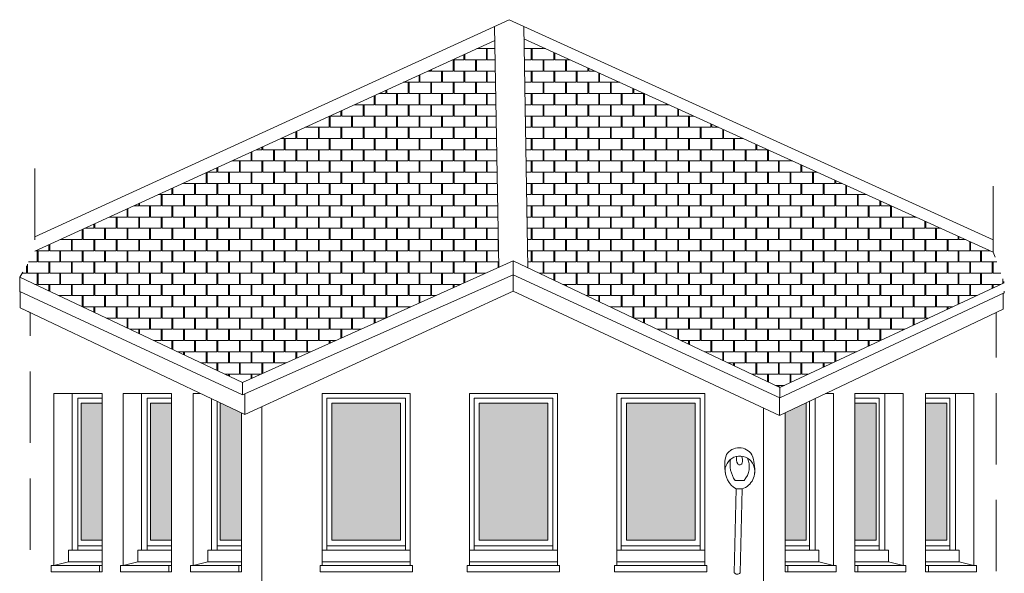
# Model space of a CAD drawing. Extents: x 1304067 to 1304684, y 94 to 123.
# Tile 14 of 57: x 1304210 to 1304219, y 106 to 111. Entities that reach past the tile are written whole.
import ezdxf

# ---------------------------------------------------------------- set-up
doc = ezdxf.new("R2010")
doc.units = 0
doc.header["$LTSCALE"] = 0.1
doc.linetypes.add('CACHE', pattern=[9.525, 6.35, -3.175])
for name, color, linetype, lineweight in [('_Fenêtres', 39, 'Continuous', 9), ('_Fenêtres_Habillage', 7, 'Continuous', 9), ('_Toiture', 250, 'Continuous', 9), ('Bâti_Ligne', 7, 'Continuous', 9), ('Equipement façade', 251, 'Continuous', 9)]:
    doc.layers.add(name, color=color, linetype=linetype, lineweight=lineweight)
doc.layers.add('_Toiture_Habillage', color=7, linetype='Continuous', lineweight=9, true_color=0xa84e24)
pattern_1 = [(90, (0, 0), (-0.2, 0.2), [0.1, -0.1]), (90, (0.008, 0), (-0.2, 0.2), [0.1, -0.1]), (0, (0, 0.1), (0.2, 0.2), [0.096, -0.104]), (0, (0.104, 0.1), (0.2, 0.2), [0.096, -0.104]), (90, (0.096, 0.1), (-0.2, 0.2), [0.1, -0.1]), (90, (0.104, 0.1), (-0.2, 0.2), [0.1, -0.1]), (0, (0.008, 0), (0.2, 0.2), [0.192, -0.008])]

msp = doc.modelspace()

# ---------------------------------------------------------------- hatches: boundary and pattern name
at = {"layer": '_Fenêtres_Habillage'}
h = msp.add_hatch(color=155, dxfattribs=at)
h.dxf.hatch_style = 1
h.set_gradient(color1=(76, 114, 153), name='CYLINDER')
h.paths.add_polyline_path([(1304210.4861, 107.442), (1304210.6746, 107.442), (1304210.6746, 106.2215), (1304210.4861, 106.2215)])
h = msp.add_hatch(color=155, dxfattribs=at)
h.dxf.hatch_style = 1
h.set_gradient(color1=(76, 114, 153), name='CYLINDER')
h.paths.add_polyline_path([(1304211.1036, 107.442), (1304211.2921, 107.442), (1304211.2921, 106.2215), (1304211.1036, 106.2215)])
h = msp.add_hatch(color=155, dxfattribs=at)
h.dxf.hatch_style = 1
h.set_gradient(color1=(76, 114, 153), name='CYLINDER')
h.paths.add_polyline_path([(1304211.9146, 107.3552), (1304211.7322, 107.442), (1304211.7261, 107.442), (1304211.7261, 106.2215), (1304211.9146, 106.2215)])
h = msp.add_hatch(color=155, dxfattribs=at)
h.dxf.hatch_style = 1
h.set_gradient(color1=(76, 114, 153), name='CYLINDER')
h.paths.add_polyline_path([(1304213.331, 107.442), (1304212.7204, 107.442), (1304212.7204, 106.2215), (1304213.331, 106.2215)])
h = msp.add_hatch(color=155, dxfattribs=at)
h.dxf.hatch_style = 1
h.set_gradient(color1=(76, 114, 153), name='CYLINDER')
h.paths.add_polyline_path([(1304214.6425, 107.442), (1304214.0318, 107.442), (1304214.0318, 106.2215), (1304214.6425, 106.2215)])
h = msp.add_hatch(color=155, dxfattribs=at)
h.dxf.hatch_style = 1
h.set_gradient(color1=(76, 114, 153), name='CYLINDER')
h.paths.add_polyline_path([(1304215.9539, 107.442), (1304215.3433, 107.442), (1304215.3433, 106.2215), (1304215.9539, 106.2215)])
h = msp.add_hatch(color=155, dxfattribs=at)
h.dxf.hatch_style = 1
h.set_gradient(color1=(76, 114, 153), name='CYLINDER')
h.paths.add_polyline_path([(1304216.9364, 107.442), (1304216.7556, 107.3561), (1304216.7556, 106.2215), (1304216.9441, 106.2215), (1304216.9441, 107.442)])
h = msp.add_hatch(color=155, dxfattribs=at)
h.dxf.hatch_style = 1
h.set_gradient(color1=(76, 114, 153), name='CYLINDER')
h.paths.add_polyline_path([(1304217.5666, 107.442), (1304217.3781, 107.442), (1304217.3781, 106.2215), (1304217.5666, 106.2215)])
h = msp.add_hatch(color=155, dxfattribs=at)
h.dxf.hatch_style = 1
h.set_gradient(color1=(76, 114, 153), name='CYLINDER')
h.paths.add_polyline_path([(1304218.1961, 107.442), (1304218.0076, 107.442), (1304218.0076, 106.2215), (1304218.1961, 106.2215)])
at = {"layer": '_Toiture_Habillage'}
h = msp.add_hatch(dxfattribs=at)
h.set_pattern_fill('G_TUILE_6', color=256, scale=0.2)
h.set_pattern_definition(pattern_1)
h.paths.add_polyline_path([(1304214.1715, 110.6736), (1304210.0762, 108.7975), (1304209.94, 108.5633), (1304211.9247, 107.6264), (1304214.2068, 108.6519)])
h = msp.add_hatch(dxfattribs=at)
h.set_pattern_fill('G_TUILE_6', color=256, scale=0.2)
h.set_pattern_definition(pattern_1)
h.paths.add_polyline_path([(1304214.4305, 110.688), (1304214.4661, 108.6476), (1304216.7105, 107.5814), (1304218.7082, 108.515), (1304218.6103, 108.7872)])

# ---------------------------------------------------------------- linework, layer by layer
at = {"layer": '_Fenêtres', "elevation": 0, "flags": 128}
for points in [[(1304210.6746, 107.488), (1304210.4578, 107.488), (1304210.4578, 106.1325)], [(1304210.6746, 106.2215), (1304210.4861, 106.2215), (1304210.4861, 107.442), (1304210.6746, 107.442)], [(1304211.2921, 107.488), (1304211.0754, 107.488), (1304211.0754, 106.1325)], [(1304211.2921, 106.2215), (1304211.1036, 106.2215), (1304211.1036, 107.442), (1304211.2921, 107.442)], [(1304211.6979, 107.4583), (1304211.6979, 106.1325)], [(1304211.9146, 106.2215), (1304211.7261, 106.2215), (1304211.7261, 107.442), (1304211.7322, 107.442)], [(1304216.7556, 106.2215), (1304216.9441, 106.2215), (1304216.9441, 107.442), (1304216.9364, 107.442)], [(1304216.9724, 107.4591), (1304216.9724, 106.1325)], [(1304217.3781, 107.488), (1304217.5948, 107.488), (1304217.5948, 106.1325)], [(1304217.3781, 106.2215), (1304217.5666, 106.2215), (1304217.5666, 107.442), (1304217.3781, 107.442)], [(1304218.0076, 107.488), (1304218.2243, 107.488), (1304218.2243, 106.1325)], [(1304218.0076, 106.2215), (1304218.1961, 106.2215), (1304218.1961, 107.442), (1304218.0076, 107.442)], [(1304210.4578, 106.1715), (1304210.6746, 106.1715)], [(1304211.0754, 106.1715), (1304211.2921, 106.1715)], [(1304211.6979, 106.1715), (1304211.9146, 106.1715)], [(1304216.9724, 106.1715), (1304216.7556, 106.1715)], [(1304217.5948, 106.1715), (1304217.3781, 106.1715)], [(1304218.2243, 106.1715), (1304218.0076, 106.1715)]]:
    msp.add_lwpolyline(points, dxfattribs=at)
at = {"layer": '_Fenêtres'}
for points in [[(1304212.6744, 106.1325), (1304212.6744, 107.488), (1304213.377, 107.488), (1304213.377, 106.1325)], [(1304213.9858, 106.1325), (1304213.9858, 107.488), (1304214.6885, 107.488), (1304214.6885, 106.1325)], [(1304215.2973, 106.1325), (1304215.2973, 107.488), (1304215.9999, 107.488), (1304215.9999, 106.1325)], [(1304213.377, 106.1715), (1304212.6744, 106.1715)], [(1304214.6885, 106.1715), (1304213.9858, 106.1715)], [(1304215.9999, 106.1715), (1304215.2973, 106.1715)]]:
    msp.add_lwpolyline(points, dxfattribs=at)
for points in [[(1304213.331, 106.2215), (1304212.7204, 106.2215), (1304212.7204, 107.442), (1304213.331, 107.442)], [(1304214.6425, 106.2215), (1304214.0318, 106.2215), (1304214.0318, 107.442), (1304214.6425, 107.442)], [(1304215.9539, 106.2215), (1304215.3433, 106.2215), (1304215.3433, 107.442), (1304215.9539, 107.442)]]:
    msp.add_lwpolyline(points, close=True, dxfattribs=at)
at = {"layer": '_Toiture', "elevation": 0, "flags": 128}
for points in [[(1304214.2987, 110.8578), (1304210.0762, 108.9234)], [(1304218.6103, 108.8971), (1304214.2979, 110.8582)], [(1304214.1693, 110.7971), (1304214.2068, 108.6519)], [(1304214.4286, 110.7988), (1304214.4661, 108.6476)], [(1304214.1715, 110.6736), (1304210.0762, 108.7975)], [(1304218.6103, 108.7872), (1304214.4305, 110.688)], [(1304214.3354, 108.7097), (1304211.9247, 107.6264)], [(1304214.3354, 108.7097), (1304216.7105, 107.5814)], [(1304214.3354, 108.7097), (1304214.3354, 108.584)], [(1304211.9247, 107.6264), (1304209.94, 108.5633)], [(1304214.3354, 108.584), (1304211.9247, 107.5157)], [(1304214.3354, 108.584), (1304216.7105, 107.4883), (1304218.7082, 108.4251)], [(1304214.3354, 108.4399), (1304214.3354, 108.584)], [(1304216.7105, 107.5814), (1304218.7082, 108.515)], [(1304211.9247, 107.5157), (1304209.94, 108.4376)], [(1304214.3354, 108.4399), (1304211.9457, 107.3404)], [(1304214.3354, 108.4399), (1304216.7051, 107.332)], [(1304211.9457, 107.3404), (1304209.9454, 108.2922)], [(1304216.7051, 107.332), (1304218.6975, 108.2793)], [(1304211.9247, 107.5157), (1304211.9247, 107.6264)], [(1304211.9457, 107.3404), (1304211.9457, 107.5254)], [(1304216.7105, 107.4883), (1304216.7105, 107.5814)], [(1304216.7051, 107.332), (1304216.7051, 107.4908)]]:
    msp.add_lwpolyline(points, dxfattribs=at)
at = {"layer": 'Bâti_Ligne', "linetype": 'CACHE', "elevation": 0, "flags": 128}
for points in [[(1304210.0762, 109.5327), (1304210.0762, 108.7975), (1304209.94, 108.5633), (1304209.94, 108.4376), (1304209.9454, 108.4351), (1304209.9454, 108.2922), (1304210.0333, 108.2503), (1304210.0333, 101.9935)], [(1304218.6103, 109.3747), (1304218.6103, 108.7872), (1304218.7082, 108.515), (1304218.7082, 108.4251), (1304218.6975, 108.42), (1304218.6975, 108.2793), (1304218.6364, 108.2503), (1304218.6364, 101.6904)]]:
    msp.add_lwpolyline(points, dxfattribs=at)
at = {"layer": 'Bâti_Ligne'}
for points in [[(1304210.6746, 105.9965), (1304210.2445, 105.9965), (1304210.2445, 107.528), (1304210.6746, 107.528)], [(1304211.2921, 105.9965), (1304210.8621, 105.9965), (1304210.8621, 107.528), (1304211.2921, 107.528)], [(1304212.6344, 107.528), (1304213.417, 107.528), (1304213.417, 105.9965), (1304212.6344, 105.9965)], [(1304213.9459, 107.528), (1304214.7284, 107.528), (1304214.7284, 105.9965), (1304213.9459, 105.9965)], [(1304215.2573, 107.528), (1304216.0399, 107.528), (1304216.0399, 105.9965), (1304215.2573, 105.9965)], [(1304217.3781, 105.9965), (1304217.8082, 105.9965), (1304217.8082, 107.528), (1304217.3781, 107.528)], [(1304218.0076, 105.9965), (1304218.4376, 105.9965), (1304218.4376, 107.528), (1304218.0076, 107.528)]]:
    msp.add_lwpolyline(points, close=True, dxfattribs=at)
at = {"layer": 'Bâti_Ligne', "flags": 128}
for points in [[(1304210.4074, 107.528), (1304210.4074, 106.1325)], [(1304211.025, 107.528), (1304211.025, 106.1325)], [(1304217.6453, 107.528), (1304217.6453, 106.1325)], [(1304218.2747, 107.528), (1304218.2747, 106.1325)], [(1304211.6474, 107.4823), (1304211.6474, 106.1325)], [(1304217.0228, 107.4831), (1304217.0228, 106.1325)], [(1304212.6344, 106.1325), (1304213.417, 106.1325)], [(1304213.9459, 106.1325), (1304214.7284, 106.1325)], [(1304215.2573, 106.1325), (1304216.0399, 106.1325)], [(1304210.2445, 105.9965), (1304210.3751, 106.0285)], [(1304210.8621, 105.9965), (1304210.9926, 106.0285)], [(1304211.4846, 105.9965), (1304211.6151, 106.0285)], [(1304212.6344, 106.0285), (1304213.417, 106.0285)], [(1304213.9459, 106.0285), (1304214.7284, 106.0285)], [(1304215.2573, 106.0285), (1304216.0399, 106.0285)], [(1304217.1857, 105.9965), (1304217.0551, 106.0285)], [(1304217.8082, 105.9965), (1304217.6776, 106.0285)], [(1304218.4376, 105.9965), (1304218.3071, 106.0285)], [(1304210.6502, 105.9965), (1304210.6502, 105.9386)], [(1304211.2678, 105.9965), (1304211.2678, 105.9386)], [(1304211.8903, 105.9965), (1304211.8903, 105.9386)], [(1304216.78, 105.9965), (1304216.78, 105.9386)], [(1304217.4025, 105.9965), (1304217.4025, 105.9386)], [(1304218.0319, 105.9965), (1304218.0319, 105.9386)]]:
    msp.add_lwpolyline(points, dxfattribs=at)
at = {"layer": 'Bâti_Ligne'}
for points in [[(1304211.9146, 107.3552), (1304211.9146, 105.9965), (1304211.4846, 105.9965), (1304211.4846, 107.528), (1304211.5515, 107.528)], [(1304216.7556, 107.3561), (1304216.7556, 105.9965), (1304217.1857, 105.9965), (1304217.1857, 107.528), (1304217.1172, 107.528)]]:
    msp.add_lwpolyline(points, dxfattribs=at)
at = {"layer": 'Bâti_Ligne', "elevation": 0, "flags": 128}
for points in [[(1304212.0967, 107.4099), (1304212.0967, 101.8687)], [(1304216.5641, 107.3979), (1304216.5641, 101.7987)], [(1304210.6746, 106.0285), (1304210.3751, 106.0285), (1304210.3751, 106.1325), (1304210.6746, 106.1325)], [(1304211.2921, 106.0285), (1304210.9926, 106.0285), (1304210.9926, 106.1325), (1304211.2921, 106.1325)], [(1304211.9146, 106.0285), (1304211.6151, 106.0285), (1304211.6151, 106.1325), (1304211.9146, 106.1325)], [(1304216.7556, 106.0285), (1304217.0551, 106.0285), (1304217.0551, 106.1325), (1304216.7556, 106.1325)], [(1304217.3781, 106.0285), (1304217.6776, 106.0285), (1304217.6776, 106.1325), (1304217.3781, 106.1325)], [(1304218.0076, 106.0285), (1304218.3071, 106.0285), (1304218.3071, 106.1325), (1304218.0076, 106.1325)]]:
    msp.add_lwpolyline(points, dxfattribs=at)
for points in [[(1304210.6746, 105.9965), (1304210.2202, 105.9965), (1304210.2202, 105.9386), (1304210.6746, 105.9386)], [(1304211.2921, 105.9965), (1304210.8377, 105.9965), (1304210.8377, 105.9386), (1304211.2921, 105.9386)], [(1304211.9146, 105.9965), (1304211.4602, 105.9965), (1304211.4602, 105.9386), (1304211.9146, 105.9386)], [(1304216.7556, 105.9965), (1304217.21, 105.9965), (1304217.21, 105.9386), (1304216.7556, 105.9386)], [(1304217.3781, 105.9965), (1304217.8325, 105.9965), (1304217.8325, 105.9386), (1304217.3781, 105.9386)], [(1304218.0076, 105.9965), (1304218.462, 105.9965), (1304218.462, 105.9386), (1304218.0076, 105.9386)]]:
    msp.add_lwpolyline(points, close=True, dxfattribs=at)
at = {"layer": 'Bâti_Ligne', "flags": 128}
for points in [[(1304213.437, 105.9965), (1304212.6144, 105.9965), (1304212.6144, 105.9386), (1304213.437, 105.9386)], [(1304214.7484, 105.9965), (1304213.9259, 105.9965), (1304213.9259, 105.9386), (1304214.7484, 105.9386)], [(1304216.0599, 105.9965), (1304215.2373, 105.9965), (1304215.2373, 105.9386), (1304216.0599, 105.9386)]]:
    msp.add_lwpolyline(points, close=True, dxfattribs=at)
at = {"layer": 'Equipement façade', "elevation": 0, "flags": 128}
for points in [[(1304216.2247, 106.8168, -0.125302), (1304216.2336, 106.9839, -20.779658)], [(1304216.4612, 106.9821, 0.541457), (1304216.2336, 106.9839)], [(1304216.4846, 106.8161, 0.103351), (1304216.4612, 106.9821, 4.70755)], [(1304216.3745, 106.6778, 0.422011), (1304216.4754, 106.8886, 0.743304), (1304216.2238, 106.8662, 0.298254), (1304216.3196, 106.6778, 1.60656)], [(1304216.311, 106.7541, -0.211378), (1304216.2713, 106.9432, -14.946842)], [(1304216.3261, 106.9687, 0.237332), (1304216.3341, 106.9018, 0.658708), (1304216.3732, 106.9088, 0.156203), (1304216.3681, 106.9706, 2.508824)], [(1304216.3919, 106.7541, 0.288681), (1304216.4217, 106.9521, 2.300579)], [(1304216.3015, 105.932, 0.4529), (1304216.3563, 105.9307)]]:
    msp.add_lwpolyline(points, format="xyb", dxfattribs=at)
for points in [[(1304216.311, 106.7541), (1304216.3919, 106.7541)], [(1304216.3196, 106.6778), (1304216.3015, 105.932)], [(1304216.3196, 106.6778), (1304216.3745, 106.6778)], [(1304216.3745, 106.6778), (1304216.3563, 105.9307)]]:
    msp.add_lwpolyline(points, dxfattribs=at)

doc.saveas('drawing.dxf')
